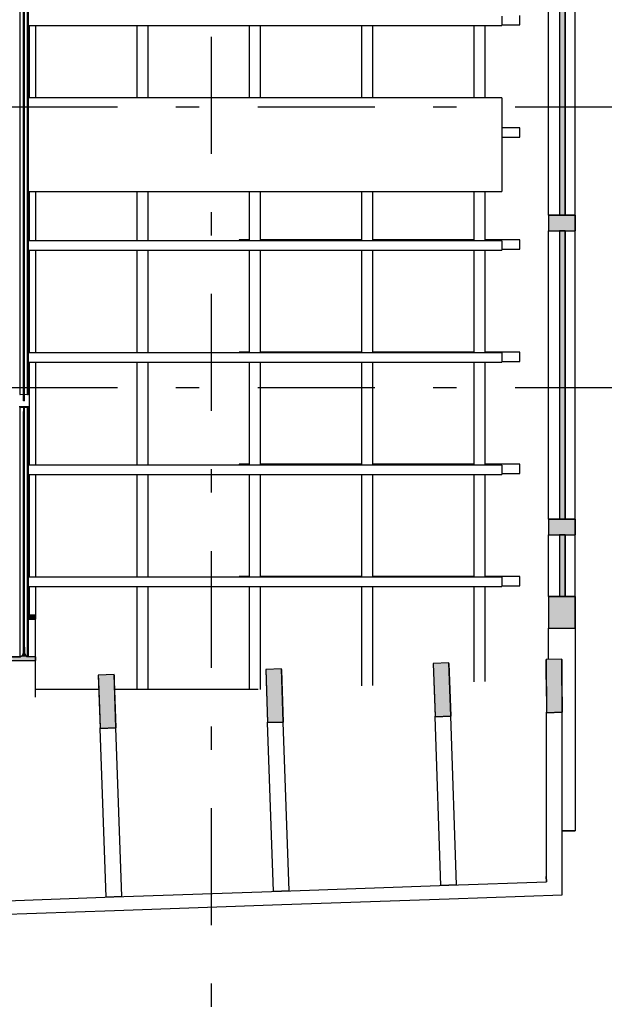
# Model space of a CAD drawing. Extents: x 2 to 87, y -108 to 11.
# Tile 105 of 210: x 45.01 to 47.51, y -89.55 to -85.33. Entities that reach past the tile are written whole.
import ezdxf

# ---------------------------------------------------------------- set-up
doc = ezdxf.new("R2010")
doc.units = 0
doc.header["$MEASUREMENT"] = 0
doc.linetypes.add('DASHDOT', pattern=[1, 0.5, -0.25, 0, -0.25])
for name, color, linetype in [('10', 7, 'CONTINUOUS'), ('12', 7, 'CONTINUOUS'), ('17', 7, 'CONTINUOUS'), ('5', 7, 'CONTINUOUS'), ('8', 7, 'CONTINUOUS'), ('9', 7, 'CONTINUOUS')]:
    doc.layers.add(name, color=color, linetype=linetype)

# ---------------------------------------------------------------- blocks, each defined once
blk = doc.blocks.new('*N103')
at = {"layer": '9', "color": 62, "linetype": 'Continuous'}
for p, q in [((47.3266, -88.0692), (47.2596, -88.0715)), ((47.2596, -88.0715), (47.2604, -88.1632)), ((47.3266, -88.0715), (47.3266, -88.0692)), ((47.3266, -88.0715), (47.3274, -88.1632)), ((47.2604, -88.1632), (47.2615, -88.2972)), ((47.3274, -88.1632), (47.3285, -88.2972)), ((47.2616, -88.2996), (47.2615, -88.2972)), ((47.3285, -88.2972), (47.2616, -88.2996))]:
    blk.add_line(p, q, dxfattribs=at)
for points in [[(47.3266, -88.0692), (47.2596, -88.0715), (47.3266, -88.0715)], [(47.2596, -88.0715), (47.2604, -88.1632), (47.3274, -88.1632)], [(47.2596, -88.0715), (47.3266, -88.0715), (47.3274, -88.1632)], [(47.2604, -88.1632), (47.2615, -88.2972), (47.3285, -88.2972)], [(47.2604, -88.1632), (47.3274, -88.1632), (47.3285, -88.2972)], [(47.2615, -88.2972), (47.3285, -88.2972), (47.2616, -88.2996)]]:
    blk.add_solid(points, dxfattribs=at)
blk = doc.blocks.new('*N128')
at = {"layer": '9', "color": 62, "linetype": 'Continuous'}
for p, q in [((45.4129, -88.136), (45.3459, -88.1383)), ((45.3459, -88.1383), (45.3468, -88.1632)), ((45.3468, -88.1632), (45.3538, -88.3639)), ((45.413, -88.1383), (45.4129, -88.136)), ((45.413, -88.1383), (45.4138, -88.1632)), ((45.4138, -88.1632), (45.4208, -88.3639)), ((45.3539, -88.3662), (45.3538, -88.3639)), ((45.4208, -88.3639), (45.3539, -88.3662))]:
    blk.add_line(p, q, dxfattribs=at)
for points in [[(45.4129, -88.136), (45.3459, -88.1383), (45.413, -88.1383)], [(45.3459, -88.1383), (45.3468, -88.1632), (45.4138, -88.1632)], [(45.3459, -88.1383), (45.413, -88.1383), (45.4138, -88.1632)], [(45.3468, -88.1632), (45.3538, -88.3639), (45.4208, -88.3639)], [(45.3468, -88.1632), (45.4138, -88.1632), (45.4208, -88.3639)], [(45.3538, -88.3639), (45.4208, -88.3639), (45.3539, -88.3662)]]:
    blk.add_solid(points, dxfattribs=at)
blk = doc.blocks.new('*N129')
at = {"layer": '9', "color": 62, "linetype": 'Continuous'}
for p, q in [((46.1286, -88.111), (46.0616, -88.1134)), ((46.0616, -88.1134), (46.0633, -88.1632)), ((46.1286, -88.1134), (46.1286, -88.111)), ((46.1286, -88.1134), (46.1304, -88.1632)), ((46.0633, -88.1632), (46.0695, -88.3389)), ((46.1304, -88.1632), (46.1365, -88.3389)), ((46.0696, -88.3412), (46.0695, -88.3389)), ((46.1365, -88.3389), (46.0696, -88.3412))]:
    blk.add_line(p, q, dxfattribs=at)
for points in [[(46.1286, -88.111), (46.0616, -88.1134), (46.1286, -88.1134)], [(46.0616, -88.1134), (46.0633, -88.1632), (46.1304, -88.1632)], [(46.0616, -88.1134), (46.1286, -88.1134), (46.1304, -88.1632)], [(46.0633, -88.1632), (46.0695, -88.3389), (46.1365, -88.3389)], [(46.0633, -88.1632), (46.1304, -88.1632), (46.1365, -88.3389)], [(46.0695, -88.3389), (46.1365, -88.3389), (46.0696, -88.3412)]]:
    blk.add_solid(points, dxfattribs=at)
blk = doc.blocks.new('*N130')
at = {"layer": '9', "color": 62, "linetype": 'Continuous'}
for p, q in [((46.8442, -88.086), (46.7773, -88.0884)), ((46.7773, -88.0884), (46.7799, -88.1632)), ((46.8443, -88.0884), (46.8442, -88.086)), ((46.8443, -88.0884), (46.8469, -88.1632)), ((46.7799, -88.1632), (46.7851, -88.3139)), ((46.8469, -88.1632), (46.8522, -88.3139)), ((46.7852, -88.3162), (46.7851, -88.3139)), ((46.8522, -88.3139), (46.7852, -88.3162))]:
    blk.add_line(p, q, dxfattribs=at)
for points in [[(46.8442, -88.086), (46.7773, -88.0884), (46.8443, -88.0884)], [(46.7773, -88.0884), (46.7799, -88.1632), (46.8469, -88.1632)], [(46.7773, -88.0884), (46.8443, -88.0884), (46.8469, -88.1632)], [(46.7799, -88.1632), (46.7851, -88.3139), (46.8522, -88.3139)], [(46.7799, -88.1632), (46.8469, -88.1632), (46.8522, -88.3139)], [(46.7851, -88.3139), (46.8522, -88.3139), (46.7852, -88.3162)]]:
    blk.add_solid(points, dxfattribs=at)
blk = doc.blocks.new('*N132')
at = {"layer": '9', "color": 62, "linetype": 'Continuous'}
for p, q in [((47.2706, -87.8024), (47.3846, -87.8024)), ((47.2706, -87.8024), (47.2706, -87.9366)), ((47.3846, -87.8024), (47.3846, -87.9366)), ((47.2706, -87.9366), (47.3846, -87.9366))]:
    blk.add_line(p, q, dxfattribs=at)
for points in [[(47.2706, -87.8024), (47.2706, -87.8024), (47.3846, -87.8024)], [(47.2706, -87.8024), (47.2706, -87.9366), (47.3846, -87.9366)], [(47.2706, -87.8024), (47.3846, -87.8024), (47.3846, -87.9366)], [(47.2706, -87.9366), (47.2706, -87.9366), (47.3846, -87.9366)]]:
    blk.add_solid(points, dxfattribs=at)
blk = doc.blocks.new('*N152')
at = {"layer": '8', "color": 62, "linetype": 'Continuous'}
for p, q in [((0.0145, 0.5081), (-0.0105, 0.5081)), ((-0.0105, 0.5081), (-0.0105, 0.243)), ((0.0145, 0.5081), (0.0145, 0.243)), ((0.0145, 0.243), (-0.0105, 0.243))]:
    blk.add_line(p, q, dxfattribs=at)
for points in [[(0.0145, 0.5081), (-0.0105, 0.5081), (-0.0105, 0.243)], [(0.0145, 0.5081), (0.0145, 0.243), (-0.0105, 0.243)], [(-0.0105, 0.5081), (-0.0105, 0.5081), (-0.0105, 0.243)], [(0.0145, 0.5081), (0.0145, 0.5081), (0.0145, 0.243)]]:
    blk.add_solid(points, dxfattribs=at)
blk = doc.blocks.new('*N153')
at = {"layer": '9', "color": 62, "linetype": 'Continuous'}
for p, q in [((-0.057, 0.0335), (-0.057, -0.0335)), ((-0.057, 0.0335), (0.057, 0.0335)), ((0.057, 0.0335), (0.057, -0.0335)), ((-0.057, -0.0335), (0.057, -0.0335))]:
    blk.add_line(p, q, dxfattribs=at)
for points in [[(-0.057, 0.0335), (-0.057, 0.0335), (-0.057, -0.0335)], [(-0.057, 0.0335), (0.057, 0.0335), (0.057, -0.0335)], [(-0.057, 0.0335), (-0.057, -0.0335), (0.057, -0.0335)], [(0.057, 0.0335), (0.057, 0.0335), (0.057, -0.0335)]]:
    blk.add_solid(points, dxfattribs=at)
blk = doc.blocks.new('*N154')
at = {"layer": '8', "color": 62, "linetype": 'Continuous'}
for p, q in [((0.0145, 0.6165), (-0.0105, 0.6165)), ((-0.0105, 0.6165), (-0.0105, -0.6165)), ((0.0145, 0.6165), (0.0145, -0.6165)), ((0.0145, -0.6165), (-0.0105, -0.6165))]:
    blk.add_line(p, q, dxfattribs=at)
for points in [[(0.0145, 0.6165), (-0.0105, 0.6165), (-0.0105, -0.6165)], [(0.0145, 0.6165), (0.0145, -0.6165), (-0.0105, -0.6165)], [(-0.0105, 0.6165), (-0.0105, 0.6165), (-0.0105, -0.6165)], [(0.0145, 0.6165), (0.0145, 0.6165), (0.0145, -0.6165)]]:
    blk.add_solid(points, dxfattribs=at)
blk = doc.blocks.new('*N155')
at = {"layer": '9', "color": 62, "linetype": 'Continuous'}
for p, q in [((-0.057, 0.0335), (-0.057, -0.0335)), ((-0.057, 0.0335), (0.057, 0.0335)), ((0.057, 0.0335), (0.057, -0.0335)), ((-0.057, -0.0335), (0.057, -0.0335))]:
    blk.add_line(p, q, dxfattribs=at)
for points in [[(-0.057, 0.0335), (-0.057, 0.0335), (-0.057, -0.0335)], [(-0.057, 0.0335), (0.057, 0.0335), (0.057, -0.0335)], [(-0.057, 0.0335), (-0.057, -0.0335), (0.057, -0.0335)], [(0.057, 0.0335), (0.057, 0.0335), (0.057, -0.0335)]]:
    blk.add_solid(points, dxfattribs=at)
blk = doc.blocks.new('*N156')
at = {"layer": '8', "color": 62, "linetype": 'Continuous'}
for p, q in [((0.0145, 0.6165), (-0.0105, 0.6165)), ((-0.0105, 0.6165), (-0.0105, -0.4262)), ((0.0145, 0.6165), (0.0145, -0.6165)), ((-0.0105, -0.4262), (-0.0105, -0.6165)), ((0.0145, -0.6165), (-0.0105, -0.6165))]:
    blk.add_line(p, q, dxfattribs=at)
for points in [[(0.0145, 0.6165), (-0.0105, 0.6165), (-0.0105, -0.6165)], [(0.0145, 0.6165), (0.0145, -0.6165), (-0.0105, -0.6165)], [(-0.0105, 0.6165), (-0.0105, 0.6165), (-0.0105, -0.4262)], [(0.0145, 0.6165), (0.0145, 0.6165), (0.0145, -0.6165)], [(-0.0105, -0.4262), (-0.0105, -0.4262), (-0.0105, -0.6165)]]:
    blk.add_solid(points, dxfattribs=at)

msp = doc.modelspace()

# ---------------------------------------------------------------- linework, layer by layer
at = {"layer": '10', "color": 62, "linetype": 'Continuous'}
for p, q in [((45.0115, -86.9373), (45.0115, -85.2552)), ((45.0436, -86.9373), (45.0436, -85.2552)), ((45.0476, -86.9343), (45.0476, -85.2521)), ((45.0476, -86.9343), (45.0476, -85.2521)), ((45.0256, -86.9644), (45.0256, -85.2822)), ((45.0296, -86.9644), (45.0296, -85.2822)), ((45.0501, -85.3589), (45.0501, -85.6689)), ((45.0776, -85.3594), (45.0776, -85.6688)), ((45.5126, -85.6689), (45.5126, -85.3595)), ((45.5576, -85.3595), (45.5576, -85.6689)), ((45.9926, -85.6688), (45.9926, -85.3594)), ((46.0376, -85.3594), (46.0376, -85.6688)), ((46.4726, -85.6688), (46.4726, -85.3594)), ((46.5176, -85.3594), (46.5176, -85.6688)), ((46.9526, -85.6689), (46.9526, -85.3595)), ((46.9976, -85.3595), (46.9976, -85.6688)), ((45.0501, -86.0689), (45.0501, -86.2802)), ((45.0776, -86.0688), (45.0776, -86.2796)), ((45.5126, -86.2796), (45.5126, -86.0689)), ((45.5576, -86.0689), (45.5576, -86.2796)), ((45.9926, -86.2796), (45.9926, -86.0688)), ((46.0376, -86.0688), (46.0376, -86.2796)), ((46.4726, -86.2795), (46.4726, -86.0688)), ((46.5176, -86.0688), (46.5176, -86.2795)), ((46.9526, -86.2795), (46.9526, -86.0687)), ((46.9976, -86.0688), (46.9976, -86.2795)), ((45.0501, -86.3189), (45.0501, -86.7602)), ((45.0776, -86.3194), (45.0776, -86.7596)), ((45.5126, -86.7596), (45.5126, -86.3195)), ((45.5576, -86.3195), (45.5576, -86.7596)), ((45.9926, -86.7596), (45.9926, -86.3194)), ((46.0376, -86.3194), (46.0376, -86.7596)), ((46.4726, -86.7595), (46.4726, -86.3194)), ((46.5176, -86.3194), (46.5176, -86.7595)), ((46.9526, -86.7595), (46.9526, -86.3195)), ((46.9976, -86.3195), (46.9976, -86.7595)), ((45.0501, -86.7989), (45.0501, -87.2402)), ((45.0776, -86.7994), (45.0776, -87.2396)), ((45.5126, -87.2396), (45.5126, -86.7995)), ((45.5576, -86.7995), (45.5576, -87.2396)), ((45.9926, -87.2396), (45.9926, -86.7994)), ((46.0376, -86.7994), (46.0376, -87.2396)), ((46.4726, -87.2395), (46.4726, -86.7994)), ((46.5176, -86.7994), (46.5176, -87.2395)), ((46.9526, -87.2395), (46.9526, -86.7995)), ((46.9976, -86.7995), (46.9976, -87.2395)), ((45.0256, -86.939), (45.0115, -86.9373)), ((45.0436, -86.9373), (45.0296, -86.939)), ((45.0296, -86.9644), (45.0256, -86.9644)), ((45.0476, -86.99), (45.0076, -86.99)), ((45.0115, -86.992), (45.0256, -86.9931)), ((45.0115, -88.0595), (45.0115, -86.992)), ((45.0256, -86.9931), (45.0256, -87.0099)), ((45.0256, -87.0099), (45.0296, -87.0099)), ((45.0256, -88.0192), (45.0256, -87.0099)), ((45.0296, -86.9931), (45.0436, -86.992)), ((45.0296, -87.0099), (45.0296, -86.9931)), ((45.0296, -88.0192), (45.0296, -87.0099)), ((45.0436, -88.0595), (45.0436, -86.992)), ((45.0476, -88.0595), (45.0476, -86.99)), ((45.0476, -88.0595), (45.0476, -86.99)), ((45.0501, -87.2789), (45.0501, -87.7202)), ((45.0776, -87.2794), (45.0776, -87.7196)), ((45.5126, -87.7196), (45.5126, -87.2795)), ((45.5576, -87.2795), (45.5576, -87.7196)), ((45.9926, -87.7196), (45.9926, -87.2794)), ((46.0376, -87.2794), (46.0376, -87.7196)), ((46.4726, -87.7195), (46.4726, -87.2794)), ((46.5176, -87.2794), (46.5176, -87.7195)), ((46.9526, -87.7195), (46.9526, -87.2795)), ((46.9976, -87.2795), (46.9976, -87.7195)), ((45.0501, -87.7589), (45.0501, -87.8822)), ((45.0776, -87.7594), (45.0776, -87.8821)), ((45.5126, -88.1996), (45.5126, -87.7595)), ((45.5576, -87.7595), (45.5576, -88.1996)), ((45.9926, -88.1996), (45.9926, -87.7594)), ((46.0376, -87.7594), (46.0376, -88.1992)), ((46.4726, -88.184), (46.4726, -87.7594)), ((46.5176, -87.7594), (46.5176, -88.1824)), ((46.9526, -88.1672), (46.9526, -87.7595)), ((46.9976, -87.7595), (46.9976, -88.1657)), ((45.0776, -87.8821), (45.047, -87.8821)), ((45.047, -87.8983), (45.0776, -87.8983)), ((45.0476, -87.8821), (45.0776, -87.8821)), ((45.0476, -87.8821), (45.0476, -87.8983)), ((45.0476, -87.8983), (45.0502, -87.8983)), ((45.0502, -87.8983), (45.0776, -87.8983)), ((45.0776, -87.8821), (45.0776, -87.8983)), ((45.0776, -87.8983), (45.0776, -87.8821)), ((45.0776, -88.0595), (45.0776, -87.8983)), ((45.0251, -87.951), (45.0251, -88.0353)), ((45.0301, -88.0353), (45.0301, -87.9509)), ((45.0256, -88.0192), (45.0248, -88.04)), ((45.0256, -88.0192), (45.0293, -88.0192)), ((45.0293, -88.0192), (45.0301, -88.0192)), ((45.0301, -88.0192), (45.0303, -88.04)), ((44.9776, -88.0595), (45.0131, -88.0595)), ((45.0131, -88.0595), (44.9776, -88.0595)), ((44.9776, -88.0756), (45.0776, -88.0756)), ((44.9964, -88.0756), (45.0165, -88.0756)), ((45.0154, -88.059), (45.0131, -88.0595)), ((45.0197, -88.0554), (45.0154, -88.059)), ((45.0165, -88.0756), (45.0776, -88.0756)), ((45.023, -88.0488), (45.0197, -88.0554)), ((45.0248, -88.04), (45.023, -88.0488)), ((45.0303, -88.04), (45.0321, -88.0488)), ((45.0321, -88.0488), (45.0354, -88.0554)), ((45.0354, -88.0554), (45.0397, -88.059)), ((45.0397, -88.059), (45.0776, -88.0595)), ((45.0776, -88.0595), (45.0421, -88.0595)), ((45.0776, -88.0595), (45.0776, -88.0756)), ((45.0776, -88.0756), (45.0776, -88.0595)), ((45.0776, -88.2328), (45.0776, -88.0756))]:
    msp.add_line(p, q, dxfattribs=at)
for points in [[(45.0097, -86.937), (45.0098, -86.937), (45.0098, -86.937), (45.0099, -86.937), (45.0099, -86.937), (45.01, -86.9371), (45.01, -86.9371), (45.01, -86.9371), (45.0101, -86.9371), (45.0101, -86.9371), (45.0102, -86.9371), (45.0103, -86.9372), (45.0103, -86.9372), (45.0104, -86.9372), (45.0104, -86.9372), (45.0105, -86.9372), (45.0105, -86.9372), (45.0106, -86.9372), (45.0106, -86.9372), (45.0107, -86.9372), (45.0107, -86.9372), (45.0108, -86.9373), (45.0108, -86.9373), (45.0108, -86.9373), (45.0109, -86.9373), (45.0109, -86.9373), (45.011, -86.9373), (45.011, -86.9373), (45.0111, -86.9373), (45.0111, -86.9373), (45.0112, -86.9373), (45.0112, -86.9373), (45.0113, -86.9373), (45.0113, -86.9373), (45.0114, -86.9373), (45.0114, -86.9373), (45.0115, -86.9373)], [(45.0436, -86.9373), (45.0437, -86.9373), (45.0437, -86.9373), (45.0438, -86.9373), (45.0438, -86.9373), (45.0439, -86.9373), (45.0439, -86.9373), (45.044, -86.9373), (45.044, -86.9373), (45.0441, -86.9373), (45.0441, -86.9373), (45.0442, -86.9373), (45.0442, -86.9373), (45.0443, -86.9373), (45.0443, -86.9373), (45.0444, -86.9372), (45.0444, -86.9372), (45.0445, -86.9372), (45.0445, -86.9372), (45.0446, -86.9372), (45.0446, -86.9372), (45.0447, -86.9372), (45.0447, -86.9372), (45.0448, -86.9372), (45.0448, -86.9372), (45.0449, -86.9371), (45.0449, -86.9371), (45.0449, -86.9371), (45.045, -86.9371), (45.045, -86.9371), (45.0451, -86.9371), (45.0451, -86.9371), (45.0452, -86.9371), (45.0452, -86.937), (45.0453, -86.937), (45.0453, -86.937), (45.0454, -86.937), (45.0454, -86.937), (45.0454, -86.937), (45.0455, -86.9369), (45.0455, -86.9369), (45.0456, -86.9369), (45.0456, -86.9369), (45.0457, -86.9369), (45.0457, -86.9368), (45.0457, -86.9368), (45.0458, -86.9368), (45.0458, -86.9368), (45.0459, -86.9368), (45.0459, -86.9367), (45.0459, -86.9367), (45.046, -86.9367), (45.046, -86.9367), (45.0461, -86.9367), (45.0461, -86.9366), (45.0461, -86.9366), (45.0462, -86.9366), (45.0462, -86.9366), (45.0462, -86.9365), (45.0463, -86.9365), (45.0463, -86.9365), (45.0463, -86.9365), (45.0464, -86.9364), (45.0464, -86.9364), (45.0464, -86.9364), (45.0465, -86.9363), (45.0465, -86.9363), (45.0465, -86.9363), (45.0466, -86.9363), (45.0466, -86.9362), (45.0466, -86.9362), (45.0467, -86.9362), (45.0467, -86.9362), (45.0467, -86.9361), (45.0468, -86.9361), (45.0468, -86.9361), (45.0468, -86.936), (45.0469, -86.936), (45.0469, -86.936), (45.0469, -86.9359), (45.0469, -86.9359), (45.047, -86.9359), (45.047, -86.9358), (45.047, -86.9358), (45.047, -86.9358), (45.0471, -86.9358), (45.0471, -86.9357), (45.0471, -86.9357), (45.0471, -86.9357), (45.0471, -86.9356), (45.0472, -86.9356), (45.0472, -86.9356), (45.0472, -86.9355), (45.0472, -86.9355), (45.0472, -86.9355), (45.0473, -86.9354), (45.0473, -86.9354), (45.0473, -86.9353), (45.0473, -86.9352), (45.0474, -86.9352), (45.0474, -86.9352), (45.0474, -86.9351), (45.0474, -86.9351), (45.0474, -86.9351), (45.0474, -86.935), (45.0474, -86.935), (45.0475, -86.935), (45.0475, -86.9349), (45.0475, -86.9349), (45.0475, -86.9349), (45.0475, -86.9348), (45.0475, -86.9348), (45.0475, -86.9347), (45.0475, -86.9347), (45.0475, -86.9347), (45.0475, -86.9346), (45.0475, -86.9346), (45.0475, -86.9346), (45.0475, -86.9345), (45.0475, -86.9345), (45.0475, -86.9344), (45.0475, -86.9344), (45.0476, -86.9344), (45.0476, -86.9343)], [(45.0097, -86.9918), (45.0098, -86.9918), (45.0098, -86.9918), (45.0099, -86.9918), (45.0099, -86.9918), (45.01, -86.9919), (45.01, -86.9919), (45.01, -86.9919), (45.0101, -86.9919), (45.0101, -86.9919), (45.0102, -86.9919), (45.0103, -86.9919), (45.0103, -86.9919), (45.0104, -86.9919), (45.0104, -86.9919), (45.0105, -86.9919), (45.0105, -86.9919), (45.0106, -86.992), (45.0106, -86.992), (45.0107, -86.992), (45.0107, -86.992), (45.0108, -86.992), (45.0108, -86.992), (45.0108, -86.992), (45.0109, -86.992), (45.0109, -86.992), (45.011, -86.992), (45.011, -86.992), (45.0111, -86.992), (45.0111, -86.992), (45.0112, -86.992), (45.0112, -86.992), (45.0113, -86.992), (45.0113, -86.992), (45.0114, -86.992), (45.0114, -86.992), (45.0115, -86.992)], [(45.0436, -86.992), (45.0437, -86.992), (45.0437, -86.992), (45.0438, -86.992), (45.0438, -86.992), (45.0439, -86.992), (45.0439, -86.992), (45.044, -86.992), (45.044, -86.992), (45.0441, -86.992), (45.0441, -86.992), (45.0442, -86.992), (45.0442, -86.992), (45.0443, -86.992), (45.0443, -86.992), (45.0444, -86.992), (45.0444, -86.992), (45.0445, -86.992), (45.0445, -86.992), (45.0446, -86.9919), (45.0446, -86.9919), (45.0447, -86.9919), (45.0447, -86.9919), (45.0448, -86.9919), (45.0448, -86.9919), (45.0449, -86.9919), (45.0449, -86.9919), (45.0449, -86.9919), (45.045, -86.9919), (45.045, -86.9919), (45.0451, -86.9919), (45.0451, -86.9919), (45.0452, -86.9918), (45.0452, -86.9918), (45.0453, -86.9918), (45.0453, -86.9918), (45.0454, -86.9918), (45.0454, -86.9918), (45.0454, -86.9918), (45.0455, -86.9918), (45.0455, -86.9918), (45.0456, -86.9917), (45.0456, -86.9917), (45.0457, -86.9917), (45.0457, -86.9917), (45.0457, -86.9917), (45.0458, -86.9917), (45.0458, -86.9917), (45.0459, -86.9917), (45.0459, -86.9916), (45.0459, -86.9916), (45.046, -86.9916), (45.046, -86.9916), (45.0461, -86.9916), (45.0461, -86.9916), (45.0461, -86.9915), (45.0462, -86.9915), (45.0462, -86.9915), (45.0462, -86.9915), (45.0463, -86.9915), (45.0463, -86.9915), (45.0463, -86.9915), (45.0464, -86.9914), (45.0464, -86.9914), (45.0464, -86.9914), (45.0465, -86.9914), (45.0465, -86.9914), (45.0465, -86.9913), (45.0466, -86.9913), (45.0466, -86.9913), (45.0466, -86.9913), (45.0467, -86.9913), (45.0467, -86.9913), (45.0467, -86.9912), (45.0468, -86.9912), (45.0468, -86.9912), (45.0468, -86.9912), (45.0469, -86.9912), (45.0469, -86.9911), (45.0469, -86.9911), (45.0469, -86.9911), (45.047, -86.9911), (45.047, -86.991), (45.047, -86.991), (45.047, -86.991), (45.0471, -86.991), (45.0471, -86.991), (45.0471, -86.9909), (45.0471, -86.9909), (45.0471, -86.9909), (45.0472, -86.9909), (45.0472, -86.9909), (45.0472, -86.9908), (45.0472, -86.9908), (45.0472, -86.9908), (45.0473, -86.9908), (45.0473, -86.9907), (45.0474, -86.9906), (45.0474, -86.9906), (45.0474, -86.9906), (45.0474, -86.9906), (45.0474, -86.9905), (45.0474, -86.9905), (45.0474, -86.9905), (45.0475, -86.9905), (45.0475, -86.9904), (45.0475, -86.9904), (45.0475, -86.9904), (45.0475, -86.9904), (45.0475, -86.9903), (45.0475, -86.9903), (45.0475, -86.9903), (45.0475, -86.9903), (45.0475, -86.9902), (45.0475, -86.9902), (45.0475, -86.9902), (45.0475, -86.9902), (45.0475, -86.9902), (45.0475, -86.9901), (45.0475, -86.9901), (45.0476, -86.9901)], [(45.0251, -88.0353), (45.0248, -88.04), (45.0241, -88.0446), (45.023, -88.0488), (45.0215, -88.0524), (45.0197, -88.0554), (45.0176, -88.0577), (45.0154, -88.059), (45.0131, -88.0595)], [(45.0421, -88.0595), (45.0397, -88.059), (45.0375, -88.0577), (45.0354, -88.0554), (45.0336, -88.0524), (45.0321, -88.0488), (45.031, -88.0446), (45.0303, -88.04), (45.0301, -88.0353)]]:
    msp.add_lwpolyline(points, dxfattribs=at)
for points in [[(45.0476, -87.8821), (45.0476, -87.8821), (45.0776, -87.8821)], [(45.0476, -87.8821), (45.0476, -87.8983), (45.0776, -87.8983)], [(45.0476, -87.8821), (45.0776, -87.8821), (45.0776, -87.8983)], [(45.0476, -87.8983), (45.0476, -87.8983), (45.0502, -87.8983)], [(45.0502, -87.8983), (45.0502, -87.8983), (45.0776, -87.8983)], [(45.0256, -88.0192), (45.0248, -88.04), (45.0303, -88.04)], [(45.0256, -88.0192), (45.0256, -88.0192), (45.0293, -88.0192)], [(45.0256, -88.0192), (45.0301, -88.0192), (45.0303, -88.04)], [(45.0293, -88.0192), (45.0293, -88.0192), (45.0301, -88.0192)], [(44.9776, -88.0595), (44.9776, -88.0595), (45.0131, -88.0595)], [(44.9776, -88.0595), (44.9776, -88.0756), (45.0776, -88.0756)], [(44.9776, -88.0595), (45.0776, -88.0595), (45.0776, -88.0756)], [(44.9964, -88.0756), (44.9964, -88.0756), (45.0165, -88.0756)], [(45.0154, -88.059), (45.0131, -88.0595), (45.0776, -88.0595)], [(45.0197, -88.0554), (45.0154, -88.059), (45.0397, -88.059)], [(45.0154, -88.059), (45.0397, -88.059), (45.0776, -88.0595)], [(45.0165, -88.0756), (45.0165, -88.0756), (45.0776, -88.0756)], [(45.023, -88.0488), (45.0197, -88.0554), (45.0354, -88.0554)], [(45.0197, -88.0554), (45.0354, -88.0554), (45.0397, -88.059)], [(45.0248, -88.04), (45.023, -88.0488), (45.0321, -88.0488)], [(45.023, -88.0488), (45.0321, -88.0488), (45.0354, -88.0554)], [(45.0248, -88.04), (45.0303, -88.04), (45.0321, -88.0488)]]:
    msp.add_solid(points, dxfattribs=at)
at = {"layer": '12', "color": 62, "linetype": 'Continuous'}
for p, q in [((47.1475, -85.356), (47.1475, -85.316)), ((47.0705, -85.356), (47.1475, -85.356)), ((47.1475, -85.796), (47.0705, -85.796)), ((47.1475, -85.836), (47.1475, -85.796)), ((47.0705, -85.836), (47.1475, -85.836)), ((45.9925, -86.276), (45.9475, -86.276)), ((45.9475, -86.276), (45.9475, -86.2796)), ((46.4725, -86.276), (46.0375, -86.276)), ((46.9525, -86.276), (46.5175, -86.276)), ((47.1475, -86.276), (46.9975, -86.276)), ((47.1475, -86.316), (47.1475, -86.276)), ((47.0705, -86.316), (47.1475, -86.316)), ((45.9925, -86.756), (45.9475, -86.756)), ((45.9475, -86.756), (45.9475, -86.7596)), ((46.4725, -86.756), (46.0375, -86.756)), ((46.9525, -86.756), (46.5175, -86.756)), ((47.1475, -86.756), (46.9975, -86.756)), ((47.1475, -86.796), (47.1475, -86.756)), ((47.0705, -86.796), (47.1475, -86.796)), ((45.9925, -87.236), (45.9475, -87.236)), ((45.9475, -87.236), (45.9475, -87.2396)), ((46.4725, -87.236), (46.0375, -87.236)), ((46.9525, -87.236), (46.5175, -87.236)), ((47.1475, -87.236), (46.9975, -87.236)), ((47.1475, -87.276), (47.1475, -87.236)), ((47.0705, -87.276), (47.1475, -87.276)), ((45.9925, -87.716), (45.9475, -87.716)), ((45.9475, -87.716), (45.9475, -87.7196)), ((46.4725, -87.716), (46.0375, -87.716)), ((46.9525, -87.716), (46.5175, -87.716)), ((47.1475, -87.716), (46.9975, -87.716)), ((47.1475, -87.756), (47.1475, -87.716)), ((47.0705, -87.756), (47.1475, -87.756))]:
    msp.add_line(p, q, dxfattribs=at)
at = {"layer": '17', "color": 62, "linetype": 'Continuous'}
for p, q in [((47.0706, -85.3195), (47.0706, -85.3595)), ((45.0474, -85.3595), (47.0706, -85.3595)), ((47.0706, -85.6688), (45.0473, -85.6688)), ((47.0706, -85.6688), (47.0706, -86.0688)), ((45.047, -86.0688), (47.0706, -86.0688)), ((47.0706, -86.2795), (45.0474, -86.2795)), ((47.0706, -86.2795), (47.0706, -86.3195)), ((45.0474, -86.3195), (47.0706, -86.3195)), ((47.0706, -86.7595), (45.0474, -86.7595)), ((47.0706, -86.7595), (47.0706, -86.7995)), ((45.0474, -86.7995), (47.0706, -86.7995)), ((47.0706, -87.2395), (45.0474, -87.2395)), ((45.0474, -87.2795), (47.0706, -87.2795)), ((47.0706, -87.2395), (47.0706, -87.2795)), ((47.0706, -87.7195), (45.0473, -87.7195)), ((47.0706, -87.7195), (47.0706, -87.7595)), ((45.047, -87.7595), (47.0706, -87.7595)), ((45.348, -88.1995), (45.0776, -88.1995)), ((46.0295, -88.1995), (45.4151, -88.1995))]:
    msp.add_line(p, q, dxfattribs=at)
at = {"layer": '5', "color": 7, "linetype": 'DASHDOT'}
for p, q in [((45.8276, -7.3075), (45.8276, -96.5075)), ((7.5276, -85.7075), (52.6276, -85.7075)), ((7.5276, -86.9075), (52.6276, -86.9075))]:
    msp.add_line(p, q, dxfattribs=at)
at = {"layer": '8', "color": 62, "linetype": 'Continuous'}
for p, q in [((47.3171, -84.9374), (47.3171, -86.1704)), ((47.3421, -86.1704), (47.3421, -84.9374)), ((47.3171, -86.1704), (47.3421, -86.1704)), ((47.3171, -86.2374), (47.3171, -87.4704)), ((47.3421, -86.2374), (47.3171, -86.2374)), ((47.3421, -87.4704), (47.3421, -86.2374)), ((47.3171, -87.4704), (47.3421, -87.4704)), ((47.3171, -87.5373), (47.3171, -87.8024)), ((47.3421, -87.5373), (47.3171, -87.5373)), ((47.3421, -87.8024), (47.3421, -87.5373)), ((47.3171, -87.8024), (47.3421, -87.8024))]:
    msp.add_line(p, q, dxfattribs=at)
at = {"layer": '9', "color": 62, "linetype": 'Continuous'}
for p, q in [((47.2705, -86.1704), (47.2705, -84.9374)), ((47.3845, -86.1704), (47.3845, -84.9374)), ((47.2706, -86.1704), (47.2706, -86.2374)), ((47.3846, -86.1704), (47.2706, -86.1704)), ((47.3846, -86.2374), (47.3846, -86.1704)), ((47.2705, -87.4704), (47.2705, -86.2374)), ((47.2706, -86.2374), (47.3846, -86.2374)), ((47.3845, -87.4704), (47.3845, -86.2374)), ((47.2706, -87.4704), (47.2706, -87.5374)), ((47.3846, -87.4704), (47.2706, -87.4704)), ((47.3846, -87.5374), (47.3846, -87.4704)), ((47.2706, -87.8024), (47.2706, -87.5374)), ((47.2706, -87.5374), (47.3846, -87.5374)), ((47.3846, -87.8024), (47.3846, -87.5374)), ((47.2706, -87.8024), (47.2706, -87.9366)), ((47.3846, -87.8024), (47.2706, -87.8024)), ((47.3846, -87.9366), (47.3846, -87.8024)), ((47.2706, -87.9366), (47.3846, -87.9366)), ((47.2706, -88.0711), (47.2706, -87.9366)), ((47.3846, -87.9366), (47.3846, -88.8039)), ((47.3266, -88.0692), (47.2596, -88.0715)), ((47.2596, -88.0715), (47.2616, -88.2996)), ((47.2596, -88.1566), (47.2596, -88.0715)), ((47.3285, -88.2972), (47.3266, -88.0692)), ((46.1286, -88.111), (46.0616, -88.1134)), ((46.0616, -88.1134), (46.0696, -88.3412)), ((46.1365, -88.3389), (46.1286, -88.111)), ((46.8442, -88.086), (46.7773, -88.0884)), ((46.7773, -88.0884), (46.7852, -88.3162)), ((46.8522, -88.3139), (46.8442, -88.086)), ((45.4129, -88.136), (45.3459, -88.1383)), ((45.3459, -88.1383), (45.3539, -88.3662)), ((45.4208, -88.3639), (45.4129, -88.136)), ((46.7852, -88.3162), (46.8522, -88.3139)), ((46.8104, -89.0383), (46.7852, -88.3162)), ((46.8774, -89.0359), (46.8522, -88.3139)), ((47.2616, -88.2996), (47.3285, -88.2972)), ((47.2616, -89.0225), (47.2616, -88.2996)), ((47.3285, -89.0782), (47.3285, -88.2972)), ((45.3539, -88.3662), (45.4208, -88.3639)), ((45.3791, -89.0883), (45.3539, -88.3662)), ((45.446, -89.0859), (45.4208, -88.3639)), ((46.0696, -88.3412), (46.1365, -88.3389)), ((46.0948, -89.0633), (46.0696, -88.3412)), ((46.1617, -89.0609), (46.1365, -88.3389)), ((47.3285, -88.8039), (47.3846, -88.8039)), ((47.3846, -88.8039), (47.3285, -88.8039)), ((47.2616, -89.0225), (47.2607, -88.9993)), ((47.2607, -88.9993), (47.2616, -89.0225)), ((46.1282, -89.0621), (46.8439, -89.0371)), ((46.8774, -89.0359), (46.8104, -89.0383)), ((46.8439, -89.0371), (47.2616, -89.0225)), ((44.6969, -89.1121), (45.4126, -89.0871)), ((45.446, -89.0859), (45.3791, -89.0883)), ((45.4125, -89.0871), (46.1282, -89.0621)), ((46.1617, -89.0609), (46.0948, -89.0633)), ((46.846, -89.0951), (47.3285, -89.0782)), ((45.4145, -89.1451), (46.1302, -89.1201)), ((46.1302, -89.1201), (46.8459, -89.0951)), ((44.6989, -89.1701), (45.4146, -89.1451))]:
    msp.add_line(p, q, dxfattribs=at)

# ---------------------------------------------------------------- block references
at = {"layer": '8', "color": 62, "linetype": 'Continuous'}
for name, p in [('*N156', (47.3276, -85.5539)), ('*N154', (47.3276, -86.8539)), ('*N152', (47.3276, -88.0454))]:
    msp.add_blockref(name, p, dxfattribs=at)
at = {"layer": '9', "color": 62, "linetype": 'Continuous'}
for name, p in [('*N155', (47.3276, -86.2039)), ('*N153', (47.3276, -87.5039)), ('*N132', (0, 0)), ('*N103', (0, 0)), ('*N129', (0, 0)), ('*N130', (0, 0)), ('*N128', (0, 0))]:
    msp.add_blockref(name, p, dxfattribs=at)

doc.saveas('drawing.dxf')
